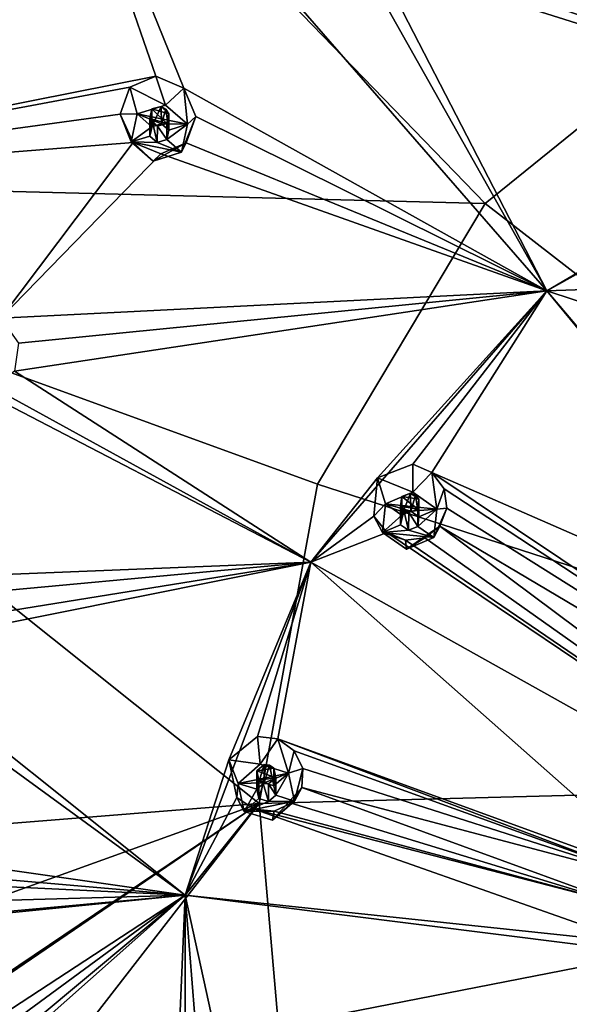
# Model space of a CAD drawing. Header units: millimetres. Extents: x -175 to 175, y 0 to 247.
# Tile 174 of 185: x -30 to -17, y 197 to 222. Entities that reach past the tile are written whole.
import ezdxf

# ---------------------------------------------------------------- set-up
doc = ezdxf.new("R2010")
doc.units = ezdxf.units.MM
doc.header["$LTSCALE"] = 65.185185
for name, color, linetype in [('17', 7, 'CONTINUOUS'), ('230', 7, 'CONTINUOUS'), ('231', 7, 'CONTINUOUS'), ('232', 7, 'CONTINUOUS'), ('233', 7, 'CONTINUOUS'), ('234', 7, 'CONTINUOUS'), ('305', 7, 'CONTINUOUS'), ('306', 7, 'CONTINUOUS'), ('307', 7, 'CONTINUOUS'), ('308', 7, 'CONTINUOUS'), ('309', 7, 'CONTINUOUS'), ('310', 7, 'CONTINUOUS'), ('311', 7, 'CONTINUOUS'), ('312', 7, 'CONTINUOUS'), ('313', 7, 'CONTINUOUS'), ('314', 7, 'CONTINUOUS'), ('34', 7, 'CONTINUOUS'), ('35', 7, 'CONTINUOUS'), ('406', 7, 'CONTINUOUS'), ('407', 7, 'CONTINUOUS'), ('410', 7, 'CONTINUOUS'), ('90', 7, 'CONTINUOUS')]:
    doc.layers.add(name, color=color, linetype=linetype)

msp = doc.modelspace()

# ---------------------------------------------------------------- linework, layer by layer
at = {"layer": '17', "linetype": 'CONTINUOUS'}
for points in [[(-44.245, 217.949, 12.931), (-33.864, 232.956, 16.952), (-18.719, 217.302, 5.221), (-44.245, 217.949, 12.931)], [(-18.719, 217.302, 5.221), (-33.864, 232.956, 16.952), (-12.218, 222.571, 6.633), (-18.719, 217.302, 5.221)], [(-18.719, 217.302, 5.221), (-12.218, 222.571, 6.633), (0, 202.767, -1.22), (-18.719, 217.302, 5.221)], [(-47.891, 200.246, 8.188), (-44.245, 217.949, 12.931), (-24.435, 202.13, 1.156), (-47.891, 200.246, 8.188)], [(-24.435, 202.13, 1.156), (-44.245, 217.949, 12.931), (-22.962, 210.203, 3.319), (-24.435, 202.13, 1.156)], [(-22.962, 210.203, 3.319), (-44.245, 217.949, 12.931), (-18.719, 217.302, 5.221), (-22.962, 210.203, 3.319)], [(-22.962, 210.203, 3.319), (-18.719, 217.302, 5.221), (0, 202.767, -1.22), (-22.962, 210.203, 3.319)], [(-24.435, 202.13, 1.156), (-22.962, 210.203, 3.319), (0, 202.767, -1.22), (-24.435, 202.13, 1.156)]]:
    msp.add_3dface(points, dxfattribs=at)
at = {"layer": '230', "linetype": 'CONTINUOUS'}
for points in [[(-27.048, 220.526, 30.081), (-27.699, 220.246, 29.908), (-26.8, 219.791, 31.856), (-27.048, 220.526, 30.081)], [(-26.337, 220.219, 30.249), (-27.048, 220.526, 30.081), (-26.8, 219.791, 31.856), (-26.337, 220.219, 30.249)], [(-26.8, 219.791, 31.856), (-27.699, 220.246, 29.908), (-27.513, 219.567, 31.796), (-26.8, 219.791, 31.856)], [(-26.242, 219.306, 31.726), (-26.337, 220.219, 30.249), (-26.8, 219.791, 31.856), (-26.242, 219.306, 31.726)], [(-26.029, 219.506, 30.303), (-26.337, 220.219, 30.249), (-26.242, 219.306, 31.726), (-26.029, 219.506, 30.303)], [(-26.274, 218.835, 30.218), (-26.029, 219.506, 30.303), (-26.398, 218.598, 31.536), (-26.274, 218.835, 30.218)], [(-26.398, 218.598, 31.536), (-26.029, 219.506, 30.303), (-26.242, 219.306, 31.726), (-26.398, 218.598, 31.536)]]:
    msp.add_3dface(points, dxfattribs=at)
at = {"layer": '231', "linetype": 'CONTINUOUS'}
for points in [[(-26.242, 219.306, 31.726), (-26.8, 219.791, 31.856), (-27.513, 219.567, 31.796), (-26.242, 219.306, 31.726)], [(-27.513, 219.567, 31.796), (-27.669, 218.858, 31.606), (-27.141, 219.244, 31.71), (-27.513, 219.567, 31.796)], [(-26.242, 219.306, 31.726), (-27.513, 219.567, 31.796), (-26.904, 219.319, 31.73), (-26.242, 219.306, 31.726)], [(-27.513, 219.567, 31.796), (-27.141, 219.244, 31.71), (-26.904, 219.319, 31.73), (-27.513, 219.567, 31.796)], [(-27.141, 219.244, 31.71), (-27.669, 218.858, 31.606), (-27.193, 219.008, 31.646), (-27.141, 219.244, 31.71)], [(-26.718, 219.157, 31.686), (-26.242, 219.306, 31.726), (-26.904, 219.319, 31.73), (-26.718, 219.157, 31.686)], [(-26.398, 218.598, 31.536), (-26.242, 219.306, 31.726), (-26.77, 218.921, 31.623), (-26.398, 218.598, 31.536)], [(-26.77, 218.921, 31.623), (-26.242, 219.306, 31.726), (-26.718, 219.157, 31.686), (-26.77, 218.921, 31.623)], [(-27.193, 219.008, 31.646), (-27.669, 218.858, 31.606), (-27.008, 218.846, 31.603), (-27.193, 219.008, 31.646)], [(-27.008, 218.846, 31.603), (-26.398, 218.598, 31.536), (-26.77, 218.921, 31.623), (-27.008, 218.846, 31.603)], [(-27.112, 218.374, 31.476), (-26.398, 218.598, 31.536), (-27.669, 218.858, 31.606), (-27.112, 218.374, 31.476)], [(-27.669, 218.858, 31.606), (-26.398, 218.598, 31.536), (-27.008, 218.846, 31.603), (-27.669, 218.858, 31.606)]]:
    msp.add_3dface(points, dxfattribs=at)
at = {"layer": '232', "linetype": 'CONTINUOUS'}
for points in [[(-26.904, 219.319, 31.73), (-27.141, 219.244, 31.71), (-26.907, 219.757, 30.095), (-26.904, 219.319, 31.73)], [(-27.141, 219.244, 31.71), (-27.141, 219.693, 30.034), (-26.907, 219.757, 30.095), (-27.141, 219.244, 31.71)], [(-26.788, 219.688, 30.122), (-26.904, 219.319, 31.73), (-26.907, 219.757, 30.095), (-26.788, 219.688, 30.122)], [(-26.718, 219.157, 31.686), (-26.904, 219.319, 31.73), (-26.788, 219.688, 30.122), (-26.718, 219.157, 31.686)], [(-26.717, 219.568, 30.136), (-26.718, 219.157, 31.686), (-26.788, 219.688, 30.122), (-26.717, 219.568, 30.136)], [(-26.77, 219.325, 30.114), (-26.718, 219.157, 31.686), (-26.717, 219.568, 30.136), (-26.77, 219.325, 30.114)], [(-26.77, 218.921, 31.623), (-26.718, 219.157, 31.686), (-26.77, 219.325, 30.114), (-26.77, 218.921, 31.623)]]:
    msp.add_3dface(points, dxfattribs=at)
at = {"layer": '233', "linetype": 'CONTINUOUS'}
for points in [[(-27.699, 220.246, 29.908), (-27.944, 219.565, 29.823), (-27.513, 219.567, 31.796), (-27.699, 220.246, 29.908)], [(-27.513, 219.567, 31.796), (-27.944, 219.565, 29.823), (-27.669, 218.858, 31.606), (-27.513, 219.567, 31.796)], [(-27.944, 219.565, 29.823), (-27.619, 218.845, 29.881), (-27.669, 218.858, 31.606), (-27.944, 219.565, 29.823)], [(-27.619, 218.845, 29.881), (-27.112, 218.374, 31.476), (-27.669, 218.858, 31.606), (-27.619, 218.845, 29.881)], [(-27.619, 218.845, 29.881), (-26.915, 218.556, 30.048), (-27.112, 218.374, 31.476), (-27.619, 218.845, 29.881)], [(-26.915, 218.556, 30.048), (-26.274, 218.835, 30.218), (-27.112, 218.374, 31.476), (-26.915, 218.556, 30.048)], [(-26.274, 218.835, 30.218), (-26.398, 218.598, 31.536), (-27.112, 218.374, 31.476), (-26.274, 218.835, 30.218)]]:
    msp.add_3dface(points, dxfattribs=at)
at = {"layer": '234', "linetype": 'CONTINUOUS'}
for points in [[(-27.141, 219.693, 30.034), (-27.193, 219.008, 31.646), (-27.194, 219.449, 30.012), (-27.141, 219.693, 30.034)], [(-27.141, 219.244, 31.71), (-27.193, 219.008, 31.646), (-27.141, 219.693, 30.034), (-27.141, 219.244, 31.71)], [(-27.194, 219.449, 30.012), (-27.193, 219.008, 31.646), (-27.122, 219.329, 30.026), (-27.194, 219.449, 30.012)], [(-27.193, 219.008, 31.646), (-27.008, 218.846, 31.603), (-27.122, 219.329, 30.026), (-27.193, 219.008, 31.646)], [(-27.122, 219.329, 30.026), (-27.008, 218.846, 31.603), (-27.003, 219.26, 30.054), (-27.122, 219.329, 30.026)], [(-27.008, 218.846, 31.603), (-26.77, 218.921, 31.623), (-27.003, 219.26, 30.054), (-27.008, 218.846, 31.603)], [(-26.77, 218.921, 31.623), (-26.77, 219.325, 30.114), (-27.003, 219.26, 30.054), (-26.77, 218.921, 31.623)]]:
    msp.add_3dface(points, dxfattribs=at)
at = {"layer": '305', "linetype": 'CONTINUOUS'}
for points in [[(-24.477, 203.825, 28.984), (-25.203, 203.227, 28.703), (-24.408, 203.119, 30.745), (-24.477, 203.825, 28.984)], [(-23.963, 203.763, 29.089), (-24.477, 203.825, 28.984), (-24.408, 203.119, 30.745), (-23.963, 203.763, 29.089)], [(-23.695, 202.896, 30.685), (-23.963, 203.763, 29.089), (-24.408, 203.119, 30.745), (-23.695, 202.896, 30.685)], [(-23.545, 203.46, 29.127), (-23.963, 203.763, 29.089), (-23.695, 202.896, 30.685), (-23.545, 203.46, 29.127)], [(-24.408, 203.119, 30.745), (-25.203, 203.227, 28.703), (-24.965, 202.635, 30.615), (-24.408, 203.119, 30.745)], [(-23.327, 203.012, 29.091), (-23.545, 203.46, 29.127), (-23.695, 202.896, 30.685), (-23.327, 203.012, 29.091)], [(-23.539, 202.187, 30.495), (-23.327, 203.012, 29.091), (-23.695, 202.896, 30.685), (-23.539, 202.187, 30.495)], [(-23.356, 202.528, 28.992), (-23.327, 203.012, 29.091), (-23.539, 202.187, 30.495), (-23.356, 202.528, 28.992)]]:
    msp.add_3dface(points, dxfattribs=at)
at = {"layer": '306', "linetype": 'CONTINUOUS'}
for points in [[(-23.695, 202.896, 30.685), (-24.408, 203.119, 30.745), (-24.965, 202.635, 30.615), (-23.695, 202.896, 30.685)], [(-23.695, 202.896, 30.685), (-24.965, 202.635, 30.615), (-24.304, 202.647, 30.618), (-23.695, 202.896, 30.685)], [(-24.066, 202.572, 30.598), (-23.695, 202.896, 30.685), (-24.304, 202.647, 30.618), (-24.066, 202.572, 30.598)], [(-24.014, 202.336, 30.535), (-23.695, 202.896, 30.685), (-24.066, 202.572, 30.598), (-24.014, 202.336, 30.535)], [(-23.539, 202.187, 30.495), (-23.695, 202.896, 30.685), (-24.014, 202.336, 30.535), (-23.539, 202.187, 30.495)], [(-24.965, 202.635, 30.615), (-24.49, 202.486, 30.575), (-24.304, 202.647, 30.618), (-24.965, 202.635, 30.615)], [(-24.965, 202.635, 30.615), (-24.809, 201.926, 30.425), (-24.49, 202.486, 30.575), (-24.965, 202.635, 30.615)], [(-24.49, 202.486, 30.575), (-24.809, 201.926, 30.425), (-24.438, 202.249, 30.512), (-24.49, 202.486, 30.575)], [(-24.438, 202.249, 30.512), (-24.809, 201.926, 30.425), (-24.2, 202.175, 30.492), (-24.438, 202.249, 30.512)], [(-24.2, 202.175, 30.492), (-23.539, 202.187, 30.495), (-24.014, 202.336, 30.535), (-24.2, 202.175, 30.492)], [(-24.096, 201.702, 30.365), (-23.539, 202.187, 30.495), (-24.809, 201.926, 30.425), (-24.096, 201.702, 30.365)], [(-24.809, 201.926, 30.425), (-23.539, 202.187, 30.495), (-24.2, 202.175, 30.492), (-24.809, 201.926, 30.425)]]:
    msp.add_3dface(points, dxfattribs=at)
at = {"layer": '307', "linetype": 'CONTINUOUS'}
for points in [[(-24.304, 202.647, 30.618), (-24.49, 202.486, 30.575), (-24.305, 203.11, 28.891), (-24.304, 202.647, 30.618)], [(-24.49, 202.486, 30.575), (-24.49, 202.956, 28.819), (-24.305, 203.11, 28.891), (-24.49, 202.486, 30.575)], [(-24.174, 203.095, 28.918), (-24.304, 202.647, 30.618), (-24.305, 203.11, 28.891), (-24.174, 203.095, 28.918)], [(-24.066, 202.572, 30.598), (-24.304, 202.647, 30.618), (-24.174, 203.095, 28.918), (-24.066, 202.572, 30.598)], [(-24.064, 203.018, 28.928), (-24.066, 202.572, 30.598), (-24.174, 203.095, 28.918), (-24.064, 203.018, 28.928)], [(-24.014, 202.776, 28.893), (-24.066, 202.572, 30.598), (-24.064, 203.018, 28.928), (-24.014, 202.776, 28.893)], [(-24.014, 202.336, 30.535), (-24.066, 202.572, 30.598), (-24.014, 202.776, 28.893), (-24.014, 202.336, 30.535)]]:
    msp.add_3dface(points, dxfattribs=at)
at = {"layer": '308', "linetype": 'CONTINUOUS'}
for points in [[(-25.203, 203.227, 28.703), (-24.998, 202.277, 28.569), (-24.965, 202.635, 30.615), (-25.203, 203.227, 28.703)], [(-24.965, 202.635, 30.615), (-24.998, 202.277, 28.569), (-24.809, 201.926, 30.425), (-24.965, 202.635, 30.615)], [(-23.623, 202.135, 28.856), (-23.356, 202.528, 28.992), (-24.096, 201.702, 30.365), (-23.623, 202.135, 28.856)], [(-23.356, 202.528, 28.992), (-23.539, 202.187, 30.495), (-24.096, 201.702, 30.365), (-23.356, 202.528, 28.992)], [(-24.998, 202.277, 28.569), (-24.563, 201.98, 28.612), (-24.809, 201.926, 30.425), (-24.998, 202.277, 28.569)], [(-24.563, 201.98, 28.612), (-24.058, 201.934, 28.718), (-24.809, 201.926, 30.425), (-24.563, 201.98, 28.612)], [(-24.058, 201.934, 28.718), (-23.623, 202.135, 28.856), (-24.096, 201.702, 30.365), (-24.058, 201.934, 28.718)], [(-24.058, 201.934, 28.718), (-24.096, 201.702, 30.365), (-24.809, 201.926, 30.425), (-24.058, 201.934, 28.718)]]:
    msp.add_3dface(points, dxfattribs=at)
at = {"layer": '309', "linetype": 'CONTINUOUS'}
for points in [[(-24.49, 202.486, 30.575), (-24.438, 202.249, 30.512), (-24.49, 202.956, 28.819), (-24.49, 202.486, 30.575)], [(-24.49, 202.956, 28.819), (-24.438, 202.249, 30.512), (-24.438, 202.713, 28.784), (-24.49, 202.956, 28.819)], [(-24.014, 202.336, 30.535), (-24.014, 202.776, 28.893), (-24.197, 202.623, 28.822), (-24.014, 202.336, 30.535)], [(-24.438, 202.713, 28.784), (-24.438, 202.249, 30.512), (-24.328, 202.636, 28.795), (-24.438, 202.713, 28.784)], [(-24.438, 202.249, 30.512), (-24.2, 202.175, 30.492), (-24.328, 202.636, 28.795), (-24.438, 202.249, 30.512)], [(-24.328, 202.636, 28.795), (-24.2, 202.175, 30.492), (-24.197, 202.623, 28.822), (-24.328, 202.636, 28.795)], [(-24.2, 202.175, 30.492), (-24.014, 202.336, 30.535), (-24.197, 202.623, 28.822), (-24.2, 202.175, 30.492)]]:
    msp.add_3dface(points, dxfattribs=at)
at = {"layer": '310', "linetype": 'CONTINUOUS'}
for points in [[(-20.548, 210.713, 30.829), (-21.439, 210.363, 30.615), (-20.552, 209.998, 32.588), (-20.548, 210.713, 30.829)], [(-20.069, 210.5, 30.894), (-20.548, 210.713, 30.829), (-20.552, 209.998, 32.588), (-20.069, 210.5, 30.894)], [(-19.945, 209.572, 32.474), (-20.069, 210.5, 30.894), (-20.552, 209.998, 32.588), (-19.945, 209.572, 32.474)], [(-19.758, 210.085, 30.902), (-20.069, 210.5, 30.894), (-19.945, 209.572, 32.474), (-19.758, 210.085, 30.902)], [(-20.552, 209.998, 32.588), (-21.439, 210.363, 30.615), (-21.237, 209.703, 32.509), (-20.552, 209.998, 32.588)], [(-19.688, 209.593, 30.854), (-19.758, 210.085, 30.902), (-19.945, 209.572, 32.474), (-19.688, 209.593, 30.854)], [(-19.867, 209.141, 30.764), (-19.688, 209.593, 30.854), (-20.023, 208.851, 32.281), (-19.867, 209.141, 30.764)], [(-20.023, 208.851, 32.281), (-19.688, 209.593, 30.854), (-19.945, 209.572, 32.474), (-20.023, 208.851, 32.281)]]:
    msp.add_3dface(points, dxfattribs=at)
at = {"layer": '311', "linetype": 'CONTINUOUS'}
for points in [[(-19.945, 209.572, 32.474), (-20.552, 209.998, 32.588), (-21.237, 209.703, 32.509), (-19.945, 209.572, 32.474)], [(-21.237, 209.703, 32.509), (-21.315, 208.983, 32.316), (-20.832, 209.419, 32.433), (-21.237, 209.703, 32.509)], [(-19.945, 209.572, 32.474), (-21.237, 209.703, 32.509), (-20.604, 209.517, 32.459), (-19.945, 209.572, 32.474)], [(-21.237, 209.703, 32.509), (-20.832, 209.419, 32.433), (-20.604, 209.517, 32.459), (-21.237, 209.703, 32.509)], [(-20.402, 209.375, 32.421), (-19.945, 209.572, 32.474), (-20.604, 209.517, 32.459), (-20.402, 209.375, 32.421)], [(-20.023, 208.851, 32.281), (-19.945, 209.572, 32.474), (-20.428, 209.135, 32.357), (-20.023, 208.851, 32.281)], [(-20.428, 209.135, 32.357), (-19.945, 209.572, 32.474), (-20.402, 209.375, 32.421), (-20.428, 209.135, 32.357)], [(-20.832, 209.419, 32.433), (-21.315, 208.983, 32.316), (-20.858, 209.179, 32.369), (-20.832, 209.419, 32.433)], [(-20.858, 209.179, 32.369), (-21.315, 208.983, 32.316), (-20.656, 209.037, 32.331), (-20.858, 209.179, 32.369)], [(-21.315, 208.983, 32.316), (-20.023, 208.851, 32.281), (-20.656, 209.037, 32.331), (-21.315, 208.983, 32.316)], [(-20.708, 208.557, 32.202), (-20.023, 208.851, 32.281), (-21.315, 208.983, 32.316), (-20.708, 208.557, 32.202)], [(-20.656, 209.037, 32.331), (-20.023, 208.851, 32.281), (-20.428, 209.135, 32.357), (-20.656, 209.037, 32.331)]]:
    msp.add_3dface(points, dxfattribs=at)
at = {"layer": '312', "linetype": 'CONTINUOUS'}
for points in [[(-20.604, 209.517, 32.459), (-20.832, 209.419, 32.433), (-20.605, 209.98, 30.732), (-20.604, 209.517, 32.459)], [(-20.832, 209.419, 32.433), (-20.832, 209.89, 30.677), (-20.605, 209.98, 30.732), (-20.832, 209.419, 32.433)], [(-20.482, 209.927, 30.748), (-20.604, 209.517, 32.459), (-20.605, 209.98, 30.732), (-20.482, 209.927, 30.748)], [(-20.402, 209.375, 32.421), (-20.604, 209.517, 32.459), (-20.482, 209.927, 30.748), (-20.402, 209.375, 32.421)], [(-20.401, 209.821, 30.751), (-20.402, 209.375, 32.421), (-20.482, 209.927, 30.748), (-20.401, 209.821, 30.751)], [(-20.428, 209.575, 30.715), (-20.402, 209.375, 32.421), (-20.401, 209.821, 30.751), (-20.428, 209.575, 30.715)], [(-20.428, 209.135, 32.357), (-20.402, 209.375, 32.421), (-20.428, 209.575, 30.715), (-20.428, 209.135, 32.357)]]:
    msp.add_3dface(points, dxfattribs=at)
at = {"layer": '313', "linetype": 'CONTINUOUS'}
for points in [[(-21.439, 210.363, 30.615), (-21.539, 209.396, 30.476), (-21.237, 209.703, 32.509), (-21.439, 210.363, 30.615)], [(-21.237, 209.703, 32.509), (-21.539, 209.396, 30.476), (-21.315, 208.983, 32.316), (-21.237, 209.703, 32.509)], [(-21.539, 209.396, 30.476), (-21.21, 208.983, 30.488), (-21.315, 208.983, 32.316), (-21.539, 209.396, 30.476)], [(-21.21, 208.983, 30.488), (-20.735, 208.786, 30.554), (-21.315, 208.983, 32.316), (-21.21, 208.983, 30.488)], [(-20.735, 208.786, 30.554), (-20.708, 208.557, 32.202), (-21.315, 208.983, 32.316), (-20.735, 208.786, 30.554)], [(-20.25, 208.847, 30.654), (-19.867, 209.141, 30.764), (-20.708, 208.557, 32.202), (-20.25, 208.847, 30.654)], [(-19.867, 209.141, 30.764), (-20.023, 208.851, 32.281), (-20.708, 208.557, 32.202), (-19.867, 209.141, 30.764)], [(-20.735, 208.786, 30.554), (-20.25, 208.847, 30.654), (-20.708, 208.557, 32.202), (-20.735, 208.786, 30.554)]]:
    msp.add_3dface(points, dxfattribs=at)
at = {"layer": '314', "linetype": 'CONTINUOUS'}
for points in [[(-20.832, 209.89, 30.677), (-20.858, 209.179, 32.369), (-20.859, 209.643, 30.641), (-20.832, 209.89, 30.677)], [(-20.832, 209.419, 32.433), (-20.858, 209.179, 32.369), (-20.832, 209.89, 30.677), (-20.832, 209.419, 32.433)], [(-20.859, 209.643, 30.641), (-20.858, 209.179, 32.369), (-20.776, 209.536, 30.644), (-20.859, 209.643, 30.641)], [(-20.858, 209.179, 32.369), (-20.656, 209.037, 32.331), (-20.776, 209.536, 30.644), (-20.858, 209.179, 32.369)], [(-20.776, 209.536, 30.644), (-20.656, 209.037, 32.331), (-20.654, 209.484, 30.661), (-20.776, 209.536, 30.644)], [(-20.656, 209.037, 32.331), (-20.428, 209.135, 32.357), (-20.654, 209.484, 30.661), (-20.656, 209.037, 32.331)], [(-20.428, 209.135, 32.357), (-20.428, 209.575, 30.715), (-20.654, 209.484, 30.661), (-20.428, 209.135, 32.357)]]:
    msp.add_3dface(points, dxfattribs=at)
at = {"layer": '34', "linetype": 'CONTINUOUS'}
for points in [[(-40.679, 217.817, 25.589), (-30.448, 230.379, 28.955), (-40.615, 220.864, 26.405), (-40.679, 217.817, 25.589)], [(-40.615, 220.864, 26.405), (-30.448, 230.379, 28.955), (-34.747, 228.356, 28.413), (-40.615, 220.864, 26.405)]]:
    msp.add_3dface(points, dxfattribs=at)
at = {"layer": '35', "linetype": 'CONTINUOUS'}
for points in [[(-24.435, 202.13, 1.156), (0, 202.767, -1.22), (-23.367, 189.766, -1.541), (-24.435, 202.13, 1.156)], [(0, 202.767, -1.22), (0, 196.944, -2.628), (-23.367, 189.766, -1.541), (0, 202.767, -1.22)], [(-47.891, 200.246, 8.188), (-24.435, 202.13, 1.156), (-47.42, 193.836, 6.474), (-47.891, 200.246, 8.188)], [(-24.435, 202.13, 1.156), (-46.041, 187.552, 4.791), (-47.42, 193.836, 6.474), (-24.435, 202.13, 1.156)], [(-46.041, 187.552, 4.791), (-24.435, 202.13, 1.156), (-46.019, 187.479, 4.771), (-46.041, 187.552, 4.791)], [(-46.019, 187.479, 4.771), (-24.435, 202.13, 1.156), (-45.997, 187.406, 4.752), (-46.019, 187.479, 4.771)], [(-45.997, 187.406, 4.752), (-24.435, 202.13, 1.156), (-34.825, 188.717, 1.105), (-45.997, 187.406, 4.752)], [(-34.825, 188.717, 1.105), (-24.435, 202.13, 1.156), (-23.367, 189.766, -1.541), (-34.825, 188.717, 1.105)]]:
    msp.add_3dface(points, dxfattribs=at)
at = {"layer": '406', "linetype": 'CONTINUOUS'}
for points in [[(-26.77, 219.325, 30.114), (-27.141, 219.693, 30.034), (-27.194, 219.449, 30.012), (-26.77, 219.325, 30.114)], [(-27.141, 219.693, 30.034), (-26.717, 219.568, 30.136), (-26.907, 219.757, 30.095), (-27.141, 219.693, 30.034)], [(-27.141, 219.693, 30.034), (-26.77, 219.325, 30.114), (-26.717, 219.568, 30.136), (-27.141, 219.693, 30.034)], [(-26.717, 219.568, 30.136), (-26.788, 219.688, 30.122), (-26.907, 219.757, 30.095), (-26.717, 219.568, 30.136)], [(-26.77, 219.325, 30.114), (-27.194, 219.449, 30.012), (-27.003, 219.26, 30.054), (-26.77, 219.325, 30.114)], [(-27.194, 219.449, 30.012), (-27.122, 219.329, 30.026), (-27.003, 219.26, 30.054), (-27.194, 219.449, 30.012)]]:
    msp.add_3dface(points, dxfattribs=at)
at = {"layer": '407', "linetype": 'CONTINUOUS'}
for points in [[(-20.832, 209.89, 30.677), (-20.401, 209.821, 30.751), (-20.605, 209.98, 30.732), (-20.832, 209.89, 30.677)], [(-20.401, 209.821, 30.751), (-20.482, 209.927, 30.748), (-20.605, 209.98, 30.732), (-20.401, 209.821, 30.751)], [(-20.428, 209.575, 30.715), (-20.832, 209.89, 30.677), (-20.859, 209.643, 30.641), (-20.428, 209.575, 30.715)], [(-20.832, 209.89, 30.677), (-20.428, 209.575, 30.715), (-20.401, 209.821, 30.751), (-20.832, 209.89, 30.677)], [(-20.428, 209.575, 30.715), (-20.859, 209.643, 30.641), (-20.654, 209.484, 30.661), (-20.428, 209.575, 30.715)], [(-20.859, 209.643, 30.641), (-20.776, 209.536, 30.644), (-20.654, 209.484, 30.661), (-20.859, 209.643, 30.641)]]:
    msp.add_3dface(points, dxfattribs=at)
at = {"layer": '410', "linetype": 'CONTINUOUS'}
for points in [[(-24.49, 202.956, 28.819), (-24.064, 203.018, 28.928), (-24.305, 203.11, 28.891), (-24.49, 202.956, 28.819)], [(-24.49, 202.956, 28.819), (-24.014, 202.776, 28.893), (-24.064, 203.018, 28.928), (-24.49, 202.956, 28.819)], [(-24.064, 203.018, 28.928), (-24.174, 203.095, 28.918), (-24.305, 203.11, 28.891), (-24.064, 203.018, 28.928)], [(-24.014, 202.776, 28.893), (-24.49, 202.956, 28.819), (-24.438, 202.713, 28.784), (-24.014, 202.776, 28.893)], [(-24.014, 202.776, 28.893), (-24.438, 202.713, 28.784), (-24.197, 202.623, 28.822), (-24.014, 202.776, 28.893)], [(-24.438, 202.713, 28.784), (-24.328, 202.636, 28.795), (-24.197, 202.623, 28.822), (-24.438, 202.713, 28.784)]]:
    msp.add_3dface(points, dxfattribs=at)
at = {"layer": '90', "linetype": 'CONTINUOUS'}
for points in [[(-30.448, 230.379, 28.955), (-40.679, 217.817, 25.589), (-27.048, 220.526, 30.081), (-30.448, 230.379, 28.955)], [(-17.165, 215.09, 31.83), (-30.448, 230.379, 28.955), (-26.337, 220.219, 30.249), (-17.165, 215.09, 31.83)], [(-30.448, 230.379, 28.955), (-17.165, 215.09, 31.83), (-22.113, 223.894, 31.234), (-30.448, 230.379, 28.955)], [(-26.337, 220.219, 30.249), (-30.448, 230.379, 28.955), (-27.048, 220.526, 30.081), (-26.337, 220.219, 30.249)], [(-20.563, 224.981, 31.525), (-9.133, 219.569, 33.03), (-15.64, 227.727, 32.261), (-20.563, 224.981, 31.525)], [(-20.402, 224.22, 31.566), (-9.133, 219.569, 33.03), (-20.563, 224.981, 31.525), (-20.402, 224.22, 31.566)], [(-20.781, 223.612, 31.498), (-9.133, 219.569, 33.03), (-20.402, 224.22, 31.566), (-20.781, 223.612, 31.498)], [(-22.113, 223.894, 31.234), (-17.165, 215.09, 31.83), (-21.474, 223.468, 31.364), (-22.113, 223.894, 31.234)], [(-9.133, 219.569, 33.03), (-20.781, 223.612, 31.498), (-21.474, 223.468, 31.364), (-9.133, 219.569, 33.03)], [(-17.165, 215.09, 31.83), (-9.133, 219.569, 33.03), (-21.474, 223.468, 31.364), (-17.165, 215.09, 31.83)], [(-27.048, 220.526, 30.081), (-40.679, 217.817, 25.589), (-27.699, 220.246, 29.908), (-27.048, 220.526, 30.081)], [(-27.699, 220.246, 29.908), (-40.679, 217.817, 25.589), (-27.944, 219.565, 29.823), (-27.699, 220.246, 29.908)], [(-26.029, 219.506, 30.303), (-17.165, 215.09, 31.83), (-26.337, 220.219, 30.249), (-26.029, 219.506, 30.303)], [(-27.944, 219.565, 29.823), (-40.679, 217.817, 25.589), (-27.619, 218.845, 29.881), (-27.944, 219.565, 29.823)], [(-26.274, 218.835, 30.218), (-17.165, 215.09, 31.83), (-26.029, 219.506, 30.303), (-26.274, 218.835, 30.218)], [(-9.133, 219.569, 33.03), (-17.165, 215.09, 31.83), (-15.576, 216.026, 32.133), (-9.133, 219.569, 33.03)], [(-40.679, 217.817, 25.589), (-30.96, 214.402, 28.691), (-27.619, 218.845, 29.881), (-40.679, 217.817, 25.589)], [(-27.619, 218.845, 29.881), (-30.96, 214.402, 28.691), (-26.915, 218.556, 30.048), (-27.619, 218.845, 29.881)], [(-17.165, 215.09, 31.83), (-26.274, 218.835, 30.218), (-26.915, 218.556, 30.048), (-17.165, 215.09, 31.83)], [(-30.96, 214.402, 28.691), (-17.165, 215.09, 31.83), (-26.915, 218.556, 30.048), (-30.96, 214.402, 28.691)], [(-15.576, 216.026, 32.133), (-17.165, 215.09, 31.83), (-15.971, 215.135, 32.014), (-15.576, 216.026, 32.133)], [(-30.518, 213.766, 28.764), (-17.165, 215.09, 31.83), (-30.96, 214.402, 28.691), (-30.518, 213.766, 28.764)], [(-23.127, 208.227, 29.991), (-17.165, 215.09, 31.83), (-30.619, 213.059, 28.67), (-23.127, 208.227, 29.991)], [(-30.619, 213.059, 28.67), (-17.165, 215.09, 31.83), (-30.518, 213.766, 28.764), (-30.619, 213.059, 28.67)], [(-17.165, 215.09, 31.83), (-23.127, 208.227, 29.991), (-21.439, 210.363, 30.615), (-17.165, 215.09, 31.83)], [(-20.548, 210.713, 30.829), (-17.165, 215.09, 31.83), (-21.439, 210.363, 30.615), (-20.548, 210.713, 30.829)], [(-20.069, 210.5, 30.894), (-17.165, 215.09, 31.83), (-20.548, 210.713, 30.829), (-20.069, 210.5, 30.894)], [(-9.602, 205.918, 31.693), (-17.165, 215.09, 31.83), (-20.069, 210.5, 30.894), (-9.602, 205.918, 31.693)], [(-15.971, 215.135, 32.014), (-17.165, 215.09, 31.83), (-15.781, 214.642, 32.004), (-15.971, 215.135, 32.014)], [(-9.798, 206.396, 31.75), (-17.165, 215.09, 31.83), (-9.602, 205.918, 31.693), (-9.798, 206.396, 31.75)], [(-17.165, 215.09, 31.83), (-9.798, 206.396, 31.75), (-15.781, 214.642, 32.004), (-17.165, 215.09, 31.83)], [(-23.127, 208.227, 29.991), (-30.619, 213.059, 28.67), (-31.18, 212.658, 28.467), (-23.127, 208.227, 29.991)], [(-34.23, 207.784, 26.917), (-23.127, 208.227, 29.991), (-31.918, 212.801, 28.261), (-34.23, 207.784, 26.917)], [(-31.918, 212.801, 28.261), (-23.127, 208.227, 29.991), (-31.18, 212.658, 28.467), (-31.918, 212.801, 28.261)], [(-3.821, 199.614, 30.867), (-9.602, 205.918, 31.693), (-20.069, 210.5, 30.894), (-3.821, 199.614, 30.867)], [(-19.758, 210.085, 30.902), (-3.821, 199.614, 30.867), (-20.069, 210.5, 30.894), (-19.758, 210.085, 30.902)], [(-21.439, 210.363, 30.615), (-23.127, 208.227, 29.991), (-21.539, 209.396, 30.476), (-21.439, 210.363, 30.615)], [(-19.688, 209.593, 30.854), (-3.821, 199.614, 30.867), (-19.758, 210.085, 30.902), (-19.688, 209.593, 30.854)], [(-19.867, 209.141, 30.764), (-3.821, 199.614, 30.867), (-19.688, 209.593, 30.854), (-19.867, 209.141, 30.764)], [(-21.539, 209.396, 30.476), (-23.127, 208.227, 29.991), (-21.21, 208.983, 30.488), (-21.539, 209.396, 30.476)], [(-23.127, 208.227, 29.991), (-5.259, 198.225, 30.494), (-21.21, 208.983, 30.488), (-23.127, 208.227, 29.991)], [(-21.21, 208.983, 30.488), (-5.259, 198.225, 30.494), (-20.735, 208.786, 30.554), (-21.21, 208.983, 30.488)], [(-5.259, 198.225, 30.494), (-19.867, 209.141, 30.764), (-20.25, 208.847, 30.654), (-5.259, 198.225, 30.494)], [(-5.259, 198.225, 30.494), (-3.821, 199.614, 30.867), (-19.867, 209.141, 30.764), (-5.259, 198.225, 30.494)], [(-20.735, 208.786, 30.554), (-5.259, 198.225, 30.494), (-20.25, 208.847, 30.654), (-20.735, 208.786, 30.554)], [(-33.674, 207.249, 27.018), (-23.127, 208.227, 29.991), (-34.23, 207.784, 26.917), (-33.674, 207.249, 27.018)], [(-26.299, 199.809, 27.735), (-23.127, 208.227, 29.991), (-34.083, 206.032, 26.692), (-26.299, 199.809, 27.735)], [(-23.127, 208.227, 29.991), (-33.625, 206.537, 26.923), (-34.083, 206.032, 26.692), (-23.127, 208.227, 29.991)], [(-33.625, 206.537, 26.923), (-23.127, 208.227, 29.991), (-33.674, 207.249, 27.018), (-33.625, 206.537, 26.923)], [(-23.127, 208.227, 29.991), (-26.299, 199.809, 27.735), (-25.203, 203.227, 28.703), (-23.127, 208.227, 29.991)], [(-24.477, 203.825, 28.984), (-23.127, 208.227, 29.991), (-25.203, 203.227, 28.703), (-24.477, 203.825, 28.984)], [(-23.963, 203.763, 29.089), (-23.127, 208.227, 29.991), (-24.477, 203.825, 28.984), (-23.963, 203.763, 29.089)], [(-13.963, 200.12, 30.14), (-23.127, 208.227, 29.991), (-23.963, 203.763, 29.089), (-13.963, 200.12, 30.14)], [(-5.259, 198.225, 30.494), (-23.127, 208.227, 29.991), (-13.963, 200.12, 30.14), (-5.259, 198.225, 30.494)], [(-45.647, 202.571, 21.504), (-26.299, 199.809, 27.735), (-34.821, 206.025, 26.446), (-45.647, 202.571, 21.504)], [(-34.821, 206.025, 26.446), (-26.299, 199.809, 27.735), (-34.083, 206.032, 26.692), (-34.821, 206.025, 26.446)], [(-14.477, 200.175, 30.083), (-13.963, 200.12, 30.14), (-23.963, 203.763, 29.089), (-14.477, 200.175, 30.083)], [(-23.545, 203.46, 29.127), (-14.477, 200.175, 30.083), (-23.963, 203.763, 29.089), (-23.545, 203.46, 29.127)], [(-25.203, 203.227, 28.703), (-26.299, 199.809, 27.735), (-24.998, 202.277, 28.569), (-25.203, 203.227, 28.703)], [(-23.327, 203.012, 29.091), (-14.477, 200.175, 30.083), (-23.545, 203.46, 29.127), (-23.327, 203.012, 29.091)], [(-23.356, 202.528, 28.992), (-14.477, 200.175, 30.083), (-23.327, 203.012, 29.091), (-23.356, 202.528, 28.992)], [(-26.299, 199.809, 27.735), (-45.647, 202.571, 21.504), (-36.003, 200.654, 25.007), (-26.299, 199.809, 27.735)], [(-15.217, 199.561, 29.848), (-23.356, 202.528, 28.992), (-23.623, 202.135, 28.856), (-15.217, 199.561, 29.848)], [(-15.217, 199.561, 29.848), (-14.477, 200.175, 30.083), (-23.356, 202.528, 28.992), (-15.217, 199.561, 29.848)], [(-24.998, 202.277, 28.569), (-26.299, 199.809, 27.735), (-24.563, 201.98, 28.612), (-24.998, 202.277, 28.569)], [(-26.299, 199.809, 27.735), (-15.003, 198.612, 29.665), (-24.563, 201.98, 28.612), (-26.299, 199.809, 27.735)], [(-15.003, 198.612, 29.665), (-15.217, 199.561, 29.848), (-24.563, 201.98, 28.612), (-15.003, 198.612, 29.665)], [(-24.563, 201.98, 28.612), (-15.217, 199.561, 29.848), (-24.058, 201.934, 28.718), (-24.563, 201.98, 28.612)], [(-24.058, 201.934, 28.718), (-15.217, 199.561, 29.848), (-23.623, 202.135, 28.856), (-24.058, 201.934, 28.718)], [(-35.357, 200.241, 25.14), (-26.299, 199.809, 27.735), (-36.003, 200.654, 25.007), (-35.357, 200.241, 25.14)], [(-35.162, 199.554, 25.052), (-26.299, 199.809, 27.735), (-35.357, 200.241, 25.14), (-35.162, 199.554, 25.052)], [(-35.496, 193.047, 23.213), (-26.299, 199.809, 27.735), (-36.204, 193.323, 23.042), (-35.496, 193.047, 23.213)], [(-36.204, 193.323, 23.042), (-26.299, 199.809, 27.735), (-36.204, 198.814, 24.514), (-36.204, 193.323, 23.042)], [(-36.204, 198.814, 24.514), (-26.299, 199.809, 27.735), (-35.496, 198.968, 24.799), (-36.204, 198.814, 24.514)], [(-35.162, 192.414, 23.138), (-26.299, 199.809, 27.735), (-35.496, 193.047, 23.213), (-35.162, 192.414, 23.138)], [(-26.299, 199.809, 27.735), (-35.162, 199.554, 25.052), (-35.496, 198.968, 24.799), (-26.299, 199.809, 27.735)], [(-26.299, 190.851, 25.335), (-26.299, 199.809, 27.735), (-35.357, 191.775, 22.872), (-26.299, 190.851, 25.335)], [(-26.299, 199.809, 27.735), (-35.162, 192.414, 23.138), (-35.357, 191.775, 22.872), (-26.299, 199.809, 27.735)], [(-26.299, 199.809, 27.735), (-26.299, 190.851, 25.335), (-26.5, 195.317, 26.584), (-26.299, 199.809, 27.735)], [(-26.011, 196.101, 26.914), (-26.299, 199.809, 27.735), (-26.5, 195.317, 26.584), (-26.011, 196.101, 26.914)], [(-15.003, 198.612, 29.665), (-26.299, 199.809, 27.735), (-14.564, 198.333, 29.661), (-15.003, 198.612, 29.665)], [(-14.564, 198.333, 29.661), (-26.299, 199.809, 27.735), (-25.512, 196.194, 27.061), (-14.564, 198.333, 29.661)], [(-25.512, 196.194, 27.061), (-26.299, 199.809, 27.735), (-26.011, 196.101, 26.914), (-25.512, 196.194, 27.061)], [(-6.182, 196.474, 30.025), (-14.564, 198.333, 29.661), (-25.512, 196.194, 27.061), (-6.182, 196.474, 30.025)]]:
    msp.add_3dface(points, dxfattribs=at)

doc.saveas('drawing.dxf')
